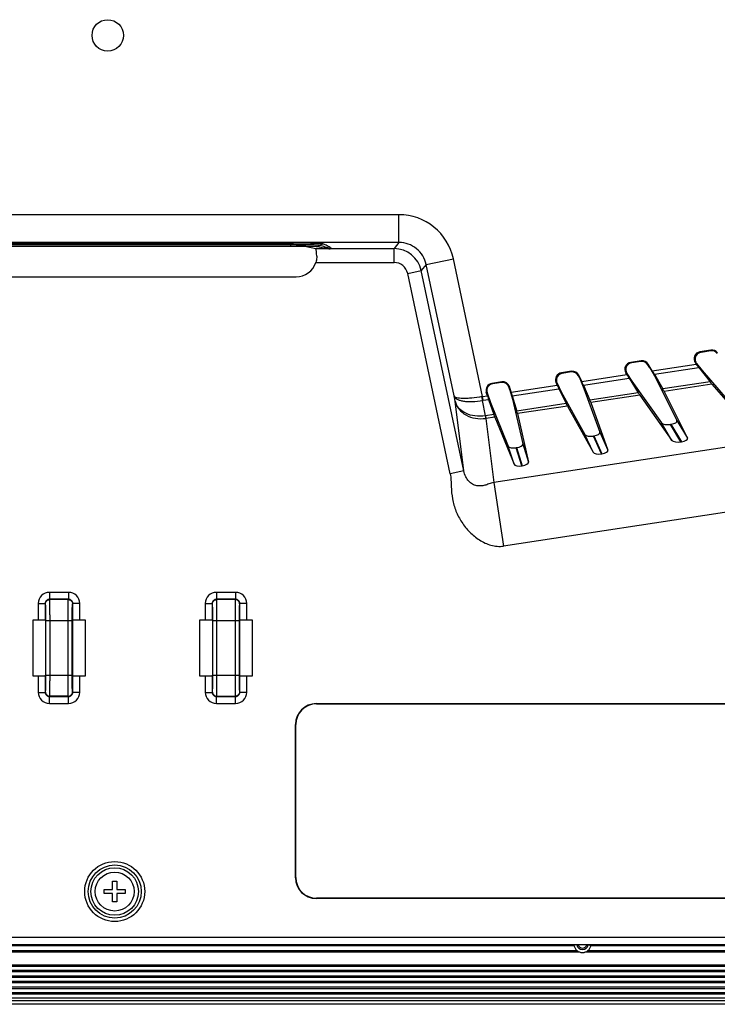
# Model space of a CAD drawing. Header units: millimetres. Extents: x 0 to 1682, y 0 to 1188.
# Tile 18 of 20: x 1399 to 1499, y 512 to 653. Entities that reach past the tile are written whole.
import ezdxf

# ---------------------------------------------------------------- set-up
doc = ezdxf.new("R2010")
doc.units = ezdxf.units.MM
doc.header["$LTSCALE"] = 92.51
for name, color, linetype in [('FRONT_BEZEL-RT1951WD-SHAPE', 7, 'CONTINUOUS'), ('GASKET-RT1951WD_BASE-SHAPE', 7, 'CONTINUOUS'), ('ISO7045-M3X5-4_8-SHAPE', 7, 'CONTINUOUS'), ('REAR_CASE-MDP_1950WD_V3-1-SHAPE', 7, 'CONTINUOUS')]:
    doc.layers.add(name, color=color, linetype=linetype)

msp = doc.modelspace()

# ---------------------------------------------------------------- linework, layer by layer
at = {"layer": 'FRONT_BEZEL-RT1951WD-SHAPE', "color": 7, "linetype": 'Continuous'}
for p, q in [((1478.928932, 519.277431), (1197.830629, 519.277431)), ((1478.405036, 520.024087), (1198.354525, 520.024087)), ((1564.419981, 519.277431), (1480.330629, 519.277431)), ((1563.673325, 520.024087), (1480.854525, 520.024087)), ((1572.082826, 511.614586), (1104.676735, 511.614586))]:
    msp.add_line(p, q, dxfattribs=at)
at = {"layer": 'GASKET-RT1951WD_BASE-SHAPE', "color": 7, "linetype": 'Continuous'}
for p, q in [((1479.271344, 519.114586), (1197.488217, 519.114586)), ((1564.57978, 519.114586), (1479.988217, 519.114586)), ((1105.67978, 517.304483), (1571.07978, 517.304483)), ((1105.67978, 517.108524), (1571.07978, 517.108524)), ((1105.67978, 516.520647), (1571.07978, 516.520647)), ((1105.67978, 516.324688), (1571.07978, 516.324688)), ((1105.67978, 515.704483), (1571.07978, 515.704483)), ((1105.67978, 515.508524), (1571.07978, 515.508524)), ((1105.67978, 514.920647), (1571.07978, 514.920647)), ((1105.67978, 514.724688), (1571.07978, 514.724688)), ((1105.67978, 514.104483), (1571.07978, 514.104483)), ((1105.67978, 513.908524), (1571.07978, 513.908524)), ((1105.67978, 513.320647), (1571.07978, 513.320647)), ((1105.67978, 513.124688), (1571.07978, 513.124688)), ((1571.07978, 512.514586), (1105.67978, 512.514586)), ((1571.07978, 512.114586), (1105.67978, 512.114586))]:
    msp.add_line(p, q, dxfattribs=at)
at = {"layer": 'ISO7045-M3X5-4_8-SHAPE', "color": 7, "linetype": 'Continuous'}
for p, q in [((1412.07978, 529.314586), (1412.67978, 529.314586)), ((1412.07978, 528.114586), (1412.07978, 529.314586)), ((1412.67978, 529.314586), (1412.67978, 528.114586)), ((1410.87978, 528.114586), (1412.07978, 528.114586)), ((1410.87978, 527.514586), (1410.87978, 528.114586)), ((1412.67978, 528.114586), (1413.87978, 528.114586)), ((1413.87978, 528.114586), (1413.87978, 527.514586)), ((1412.07978, 527.514586), (1410.87978, 527.514586)), ((1412.07978, 526.314586), (1412.07978, 527.514586)), ((1412.67978, 526.314586), (1412.07978, 526.314586)), ((1413.87978, 527.514586), (1412.67978, 527.514586)), ((1412.67978, 527.514586), (1412.67978, 526.314586))]:
    msp.add_line(p, q, dxfattribs=at)
msp.add_circle((1412.37978, 527.814586), 2.8, dxfattribs=at)
at = {"layer": 'REAR_CASE-MDP_1950WD_V3-1-SHAPE', "color": 7, "linetype": 'Continuous'}
for p, q in [((1453.251595, 625.049408), (1223.507966, 625.049408)), ((1453.251595, 621.051845), (1453.251595, 625.049408)), ((1453.251595, 621.051845), (1223.507966, 621.051845)), ((1437.714456, 620.969975), (1239.045105, 620.969975)), ((1437.714454, 620.521008), (1437.714456, 620.969975)), ((1453.251595, 621.051845), (1452.5472, 620.18199)), ((1437.714456, 620.74572), (1239.045105, 620.74572)), ((1437.714456, 620.49336), (1239.045105, 620.49336)), ((1437.714454, 620.521008), (1239.045127, 620.521008)), ((1441.305774, 620.142487), (1439.706845, 620.461493)), ((1443.296822, 620.142487), (1441.305774, 620.142487)), ((1443.541813, 620.18199), (1452.5472, 620.18199)), ((1452.5472, 618.183208), (1452.5472, 620.18199)), ((1441.30033, 618.183208), (1452.5472, 618.183208)), ((1457.161802, 617.885422), (1461.072009, 618.716562)), ((1465.274786, 598.944051), (1461.072009, 618.716562)), ((1454.502304, 616.599996), (1456.457407, 617.015566)), ((1457.161802, 617.885422), (1456.457407, 617.015566)), ((1462.575032, 588.234404), (1456.457407, 617.015566)), ((1461.175038, 599.004634), (1457.161802, 617.885422)), ((1238.311662, 616.113976), (1438.447899, 616.113976)), ((1460.619929, 587.818833), (1454.502304, 616.599996)), ((1498.101869, 605.580867), (1496.509857, 605.340095)), ((1498.063263, 605.486734), (1496.667142, 605.275588)), ((1498.063263, 605.486734), (1498.101869, 605.580867)), ((1488.081852, 604.065463), (1486.563205, 603.835786)), ((1488.037229, 603.970419), (1488.081852, 604.065463)), ((1496.667142, 605.275588), (1496.509857, 605.340095)), ((1486.705448, 603.769004), (1486.563205, 603.835786)), ((1488.037229, 603.970419), (1486.705448, 603.769004)), ((1489.04242, 603.498486), (1489.087043, 603.593529)), ((1489.318671, 603.040541), (1489.04242, 603.498486)), ((1489.666503, 602.632951), (1489.087043, 603.593529)), ((1489.318671, 603.040541), (1490.122124, 601.640697)), ((1489.666503, 602.632951), (1495.982581, 603.588168)), ((1489.97082, 602.117087), (1496.366807, 603.084389)), ((1496.031867, 603.682408), (1495.85906, 603.753281)), ((1495.982581, 603.588168), (1495.85906, 603.753281)), ((1496.031867, 603.682408), (1496.833071, 602.655632)), ((1496.366807, 603.084389), (1497.962751, 601.039123)), ((1496.833071, 602.655632), (1501.910023, 596.791972)), ((1478.057329, 602.549376), (1476.597741, 602.328631)), ((1476.725347, 602.259636), (1476.597741, 602.328631)), ((1478.005337, 602.453218), (1476.725347, 602.259636)), ((1478.005337, 602.453218), (1478.057329, 602.549376)), ((1479.063465, 601.881094), (1479.115457, 601.977252)), ((1479.231104, 601.51494), (1479.063465, 601.881094)), ((1479.517953, 601.098127), (1479.115457, 601.977252)), ((1479.231104, 601.51494), (1479.846429, 600.086644)), ((1479.517953, 601.098127), (1486.008712, 602.079762)), ((1479.752494, 600.57171), (1486.325627, 601.565803)), ((1486.00969, 602.259681), (1485.856907, 602.331412)), ((1486.008712, 602.079762), (1485.856907, 602.331412)), ((1486.00969, 602.259681), (1486.726326, 601.127131)), ((1486.325627, 601.565803), (1487.646153, 599.478884)), ((1489.97082, 602.117087), (1491.178427, 600.01309)), ((1490.122124, 601.640697), (1493.196448, 595.474168)), ((1468.028455, 601.032632), (1466.607919, 600.817793)), ((1466.722042, 600.746758), (1466.607919, 600.817793)), ((1467.967785, 600.935162), (1466.722042, 600.746758)), ((1467.967785, 600.935162), (1468.028455, 601.032632)), ((1469.069841, 600.249195), (1469.13051, 600.346666)), ((1469.151873, 599.990599), (1469.069841, 600.249195)), ((1469.378569, 599.56469), (1469.13051, 600.346666)), ((1469.151873, 599.990599), (1469.577248, 598.533577)), ((1469.378569, 599.56469), (1476.00241, 600.566451)), ((1469.542761, 599.027633), (1476.249058, 600.041866)), ((1476.00241, 600.566451), (1475.838506, 600.924449)), ((1475.971833, 600.852359), (1475.856554, 600.91469)), ((1475.971833, 600.852359), (1476.58269, 599.59305)), ((1476.249058, 600.041866), (1477.282433, 597.911519)), ((1479.752494, 600.57171), (1480.677342, 598.424951)), ((1479.846429, 600.086644), (1482.117358, 593.798613)), ((1486.726326, 601.127131), (1490.983864, 595.139546)), ((1497.962751, 601.039123), (1491.178427, 600.01309)), ((1498.230675, 600.707145), (1491.367574, 599.669199)), ((1498.230675, 600.707145), (1503.749289, 594.333384)), ((1461.313464, 598.269489), (1461.175038, 599.004634)), ((1465.274786, 598.944051), (1465.957089, 599.047239)), ((1465.357864, 598.394727), (1465.274786, 598.944051)), ((1465.696091, 596.159249), (1465.277749, 598.380947)), ((1465.357864, 598.394727), (1466.133064, 598.511965)), ((1465.920276, 599.455548), (1465.804756, 599.527452)), ((1465.957089, 599.047239), (1465.804756, 599.527452)), ((1465.920276, 599.455548), (1466.400835, 598.053189)), ((1466.133064, 598.511965), (1466.878035, 596.338002)), ((1469.542761, 599.027633), (1470.182109, 596.837696)), ((1469.577248, 598.533577), (1471.031201, 592.12199)), ((1476.58269, 599.59305), (1479.99082, 593.477005)), ((1487.646153, 599.478884), (1480.677342, 598.424951)), ((1487.868844, 599.140066), (1480.820721, 598.074137)), ((1487.868844, 599.140066), (1492.496761, 592.631599)), ((1491.367574, 599.669199), (1494.709345, 592.966221)), ((1462.575032, 588.234404), (1461.313464, 598.269489)), ((1466.400835, 598.053189), (1468.961561, 591.808986)), ((1477.282433, 597.911519), (1470.182109, 596.837696)), ((1477.458053, 597.565581), (1470.279174, 596.479878)), ((1477.458053, 597.565581), (1481.162668, 590.917479)), ((1480.820721, 598.074137), (1483.289207, 591.239087)), ((1466.878035, 596.338002), (1465.696091, 596.159249)), ((1465.696091, 596.159249), (1465.751166, 595.795081)), ((1465.732834, 595.792269), (1466.89046, 586.583985)), ((1467.006479, 595.984929), (1465.751166, 595.795081)), ((1531.965503, 596.42566), (1466.89046, 586.583985)), ((1467.006479, 595.984929), (1469.789972, 589.19752)), ((1470.279174, 596.479878), (1471.859613, 589.510524)), ((1492.496761, 592.631599), (1490.983864, 595.139546)), ((1492.276937, 594.930802), (1492.350379, 594.941909)), ((1493.789835, 592.422854), (1492.276937, 594.930802)), ((1492.350379, 594.941909), (1493.863276, 592.433961)), ((1493.196448, 595.474168), (1494.709345, 592.966221)), ((1481.162668, 590.917479), (1479.99082, 593.477005)), ((1481.191915, 593.25435), (1481.2625, 593.265025)), ((1482.363763, 590.694824), (1481.191915, 593.25435)), ((1481.2625, 593.265025), (1482.434349, 590.705499)), ((1482.117358, 593.798613), (1483.289207, 591.239087)), ((1469.789972, 589.19752), (1468.961561, 591.808986)), ((1470.084415, 591.574498), (1470.153112, 591.584888)), ((1470.912826, 588.963032), (1470.084415, 591.574498)), ((1470.153112, 591.584888), (1470.981523, 588.973422)), ((1471.031201, 592.12199), (1471.859613, 589.510524)), ((1493.789835, 592.422854), (1493.863276, 592.433961)), ((1482.363763, 590.694824), (1482.434349, 590.705499)), ((1470.912826, 588.963032), (1470.981523, 588.973422)), ((1462.575032, 588.234404), (1460.619929, 587.818834)), ((1533.347029, 587.290742), (1468.271986, 577.449067)), ((1466.89046, 586.583985), (1468.271986, 577.449067)), ((1405.762721, 570.797283), (1402.99684, 570.797283)), ((1402.99684, 570.797283), (1402.99684, 569.797435)), ((1405.762721, 570.797283), (1405.762721, 569.797435)), ((1429.762721, 570.797283), (1426.99684, 570.797283)), ((1426.99684, 570.797283), (1426.99684, 569.797435)), ((1429.762721, 570.797283), (1429.762721, 569.797435)), ((1401.397083, 569.197526), (1402.396931, 569.197526)), ((1401.397083, 569.197526), (1401.397083, 566.814586)), ((1402.441787, 569.15267), (1402.396931, 569.197526)), ((1402.396931, 569.197526), (1402.396931, 566.797435)), ((1405.762721, 569.797435), (1402.99684, 569.797435)), ((1403.041696, 569.752579), (1402.99684, 569.797435)), ((1405.717865, 569.752579), (1403.041696, 569.752579)), ((1405.717865, 569.752579), (1405.762721, 569.797435)), ((1406.317774, 569.15267), (1406.36263, 569.197526)), ((1407.362478, 569.197526), (1406.36263, 569.197526)), ((1406.36263, 566.797435), (1406.36263, 569.197526)), ((1407.362478, 566.814586), (1407.362478, 569.197526)), ((1425.397083, 569.197526), (1426.396931, 569.197526)), ((1425.397083, 569.197526), (1425.397083, 566.814586)), ((1426.441787, 569.15267), (1426.396931, 569.197526)), ((1426.396931, 569.197526), (1426.396931, 566.797435)), ((1429.762721, 569.797435), (1426.99684, 569.797435)), ((1427.041696, 569.752579), (1426.99684, 569.797435)), ((1429.717865, 569.752579), (1427.041696, 569.752579)), ((1429.762721, 569.797435), (1429.717865, 569.752579)), ((1430.36263, 569.197526), (1430.317774, 569.15267)), ((1431.362478, 569.197526), (1430.36263, 569.197526)), ((1430.36263, 566.797435), (1430.36263, 569.197526)), ((1431.362478, 566.814586), (1431.362478, 569.197526)), ((1401.397083, 566.814586), (1400.58978, 566.814586)), ((1400.58978, 566.814586), (1400.58978, 558.814586)), ((1402.396931, 566.797435), (1402.440873, 566.753493)), ((1402.440873, 566.753493), (1402.440873, 558.875678)), ((1402.482948, 566.753036), (1406.276613, 566.753036)), ((1402.482948, 558.876135), (1402.482948, 566.753036)), ((1403.082857, 558.876135), (1403.082857, 566.753036)), ((1405.676704, 558.876135), (1405.676704, 566.753036)), ((1406.276613, 558.876135), (1406.276613, 566.753036)), ((1406.36263, 566.797435), (1406.318688, 566.753493)), ((1406.318688, 566.753493), (1406.318688, 558.875678)), ((1408.16978, 566.814586), (1407.362478, 566.814586)), ((1408.16978, 558.814586), (1408.16978, 566.814586)), ((1425.397083, 566.814586), (1424.58978, 566.814586)), ((1424.58978, 566.814586), (1424.58978, 558.814586)), ((1426.396931, 566.797435), (1426.440873, 566.753493)), ((1426.440873, 566.753493), (1426.440873, 558.875678)), ((1426.482948, 566.753036), (1430.276613, 566.753036)), ((1426.482948, 558.876135), (1426.482948, 566.753036)), ((1427.082857, 558.876135), (1427.082857, 566.753036)), ((1429.676704, 566.753036), (1429.676704, 558.876135)), ((1430.276613, 566.753036), (1430.276613, 558.876135)), ((1430.36263, 566.797435), (1430.318688, 566.753493)), ((1430.318688, 566.753493), (1430.318688, 558.875678)), ((1432.16978, 566.814586), (1431.362478, 566.814586)), ((1432.16978, 558.814586), (1432.16978, 566.814586)), ((1400.58978, 558.814586), (1401.397083, 558.814586)), ((1401.397083, 558.814586), (1401.397083, 556.431645)), ((1402.396931, 558.831736), (1402.440873, 558.875678)), ((1402.396931, 558.831736), (1402.396931, 556.431645)), ((1402.482948, 558.876135), (1406.276613, 558.876135)), ((1406.36263, 558.831736), (1406.318688, 558.875678)), ((1406.36263, 556.431645), (1406.36263, 558.831736)), ((1407.362478, 558.814586), (1408.16978, 558.814586)), ((1407.362478, 556.431645), (1407.362478, 558.814586)), ((1424.58978, 558.814586), (1425.397083, 558.814586)), ((1425.397083, 558.814586), (1425.397083, 556.431645)), ((1426.396931, 558.831736), (1426.440873, 558.875678)), ((1426.396931, 558.831736), (1426.396931, 556.431645)), ((1426.482948, 558.876135), (1430.276613, 558.876135)), ((1430.36263, 558.831736), (1430.318688, 558.875678)), ((1430.36263, 556.431645), (1430.36263, 558.831736)), ((1431.362478, 558.814586), (1432.16978, 558.814586)), ((1431.362478, 556.431645), (1431.362478, 558.814586)), ((1401.397083, 556.431645), (1402.396931, 556.431645)), ((1402.396931, 556.431645), (1402.441787, 556.476501)), ((1406.36263, 556.431645), (1406.317774, 556.476501)), ((1407.362478, 556.431645), (1406.36263, 556.431645)), ((1425.397083, 556.431645), (1426.396931, 556.431645)), ((1426.396931, 556.431645), (1426.441787, 556.476501)), ((1430.317774, 556.476501), (1430.36263, 556.431645)), ((1431.362478, 556.431645), (1430.36263, 556.431645)), ((1402.99684, 555.831736), (1403.041696, 555.876592)), ((1402.99684, 555.831736), (1405.762721, 555.831736)), ((1402.99684, 554.831888), (1402.99684, 555.831736)), ((1402.99684, 554.831888), (1405.762721, 554.831888)), ((1405.717865, 555.876592), (1403.041696, 555.876592)), ((1405.762721, 555.831736), (1405.717865, 555.876592)), ((1405.762721, 554.831888), (1405.762721, 555.831736)), ((1426.99684, 555.831736), (1427.041696, 555.876592)), ((1426.99684, 555.831736), (1429.762721, 555.831736)), ((1426.99684, 554.831888), (1426.99684, 555.831736)), ((1426.99684, 554.831888), (1429.762721, 554.831888)), ((1427.041696, 555.876592), (1429.717865, 555.876592)), ((1429.717865, 555.876592), (1429.762721, 555.831736)), ((1429.762721, 554.831888), (1429.762721, 555.831736)), ((1441.368365, 554.814586), (1505.391196, 554.814586)), ((1441.40336, 554.77959), (1441.368365, 554.814586)), ((1441.40336, 554.77959), (1505.356201, 554.77959)), ((1438.414776, 551.791006), (1438.37978, 551.826001)), ((1438.37978, 529.80317), (1438.37978, 551.826001)), ((1438.414776, 529.838165), (1438.414776, 551.791006)), ((1438.414776, 529.838165), (1438.37978, 529.80317)), ((1441.40336, 526.849581), (1441.368365, 526.814586)), ((1505.391196, 526.814586), (1441.368365, 526.814586)), ((1505.356201, 526.849581), (1441.40336, 526.849581)), ((1563.51677, 521.215541), (1113.242791, 521.215541)), ((1563.51677, 520.180642), (1113.242791, 520.180642)), ((1198.354525, 520.06189), (1478.405036, 520.06189)), ((1478.808559, 520.143421), (1478.405036, 520.06189)), ((1480.250164, 520.149192), (1479.009397, 520.149192)), ((1480.451002, 520.143421), (1480.854525, 520.06189)), ((1480.854525, 520.06189), (1563.635522, 520.06189))]:
    msp.add_line(p, q, dxfattribs=at)
for centre, radius in [((1411.37978, 650.814586), 2.25), ((1412.37978, 527.814586), 4.312947), ((1412.37978, 527.814586), 3.814849), ((1412.37978, 527.814586), 3.417338)]:
    msp.add_circle(centre, radius, dxfattribs=at)
for centre, radius, start, end in [((1453.2527, 617.055646), 7.993732, 11.9920801, 90.0079199), ((1443.175573, 621.137602), 0.98975, 270.12899664, 280.72777592), ((1443.542777, 619.179576), 1.002415, 90.05506192, 100.51702153), ((1452.545228, 616.181991), 3.999999, 12.02824436, 89.97175564), ((1452.547476, 616.184766), 1.998433, 11.99210303, 90.00789697), ((1465.865353, 595.397997), 3.594894, 99.45537484, 101.18428878), ((1465.659094, 596.403671), 2.013714, 98.60314885, 100.91627426), ((1467.332056, 585.778682), 10.508689, 98.95608535, 99.09084659), ((1466.400804, 591.499403), 4.344523, 98.59970192, 98.84430169), ((1402.996752, 569.197614), 1.599666, 89.99686454, 180.00313546), ((1405.762809, 569.197614), 1.599666, 359.99686454, 90.00313546), ((1426.996752, 569.197614), 1.599666, 89.99686454, 180.00313546), ((1429.762809, 569.197614), 1.599665, 359.99685626, 90.00314374), ((1402.996752, 556.431557), 1.599665, 179.99686483, 270.00313517), ((1405.762809, 556.431557), 1.599665, 269.99686483, 0.00313517), ((1426.996752, 556.431557), 1.599665, 179.99686483, 270.00313517), ((1429.762809, 556.431557), 1.599666, 269.99687327, 0.00312673), ((1479.62978, 520.31189), 1.25, 191.53695903, 348.46304097), ((1479.62978, 520.31189), 0.838324, 191.59309348, 348.40690652), ((1479.62978, 520.31189), 0.641362, 194.69512502, 345.30487498)]:
    msp.add_arc(centre, radius, start, end, dxfattribs=at)
for centre, major_axis, ratio, start_param, end_param in [((1437.714456, 620.45845), (2, 0), 0.0174550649, 0.0872664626, 1.5707963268), ((1441.270645, 618.183208), (0, 2), 0.0874886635, -1.0853001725, -0.2021385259), ((1438.434163, 619.118093), (2.586936, -1.549636), 0.9948397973, -1.0288115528, 0.2255278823), ((1498.21217, 604.497266), (0.379768, 0.925976), 0.9991728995, -0.5389421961, 0.5389421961), ((1498.250777, 604.5914), (0.379768, 0.925976), 0.9991728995, -0.5389421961, 0.5389421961), ((1488.186053, 602.980939), (0.425362, 0.905997), 0.9991192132, -0.5886416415, 0.5886416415), ((1488.230675, 603.075982), (0.425362, 0.905997), 0.9991192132, -0.5886416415, 0.5886416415), ((1496.661498, 604.351041), (-0.927347, 0.380331), 0.9976959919, -1.0304725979, 1.0304725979), ((1496.818784, 604.286534), (-0.927347, 0.380331), 0.9976959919, -1.0304725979, 0.6509313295), ((1496.81403, 604.288483), (-0.665754, 0.795351), 0.9539352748, 1.1552876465, 1.534828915), ((1478.20605, 601.55988), (0.476077, 0.88049), 0.9990454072, -0.6453128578, 0.6453128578), ((1486.714637, 602.8467), (-0.906985, 0.425826), 0.9980304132, -0.9808366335, 0.9808366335), ((1486.85688, 602.779918), (-0.906985, 0.425826), 0.9980304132, -0.9808366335, 0.7005478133), ((1489.62913, 602.627299), (-0.559544, 0.926658), 0.0322567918, -2.1732217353, -1.5841731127), ((1496.02176, 603.594093), (-0.680259, 0.908354), 0.0307673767, 1.5542802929, 2.1433289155), ((1476.748968, 601.339515), (-0.881129, 0.476423), 0.9983207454, -0.9242165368, 0.9242165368), ((1476.876574, 601.270519), (-0.881129, 0.476423), 0.9983207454, -0.9242165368, 0.7571483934), ((1478.154057, 601.463722), (0.476077, 0.88049), 0.9990454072, -0.6453128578, 0.6453128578), ((1486.852581, 602.781936), (-0.641886, 0.81216), 0.9573443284, 1.1812174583, 1.4615062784), ((1486.046085, 602.085414), (-0.559544, 0.926658), 0.0322567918, 1.5574195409, 2.1464681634), ((1466.758958, 599.828648), (-0.850199, 0.5292), 0.998557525, -0.8632250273, 0.8632250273), ((1466.873081, 599.757613), (-0.850199, 0.5292), 0.998557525, -0.8632250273, 0.8181203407), ((1468.116384, 599.945647), (0.528994, 0.849867), 0.998947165, -0.7063381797, 0.7063381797), ((1468.177054, 600.043118), (0.528994, 0.849867), 0.998947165, -0.7063381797, 0.7063381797), ((1476.872719, 601.272603), (-0.614859, 0.830468), 0.9605562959, 1.2106098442, 1.3776779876), ((1476.03833, 600.571884), (-0.433385, 0.945781), 0.0335648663, 1.5611602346, 2.1502088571), ((1479.482034, 601.092695), (-0.433385, 0.945781), 0.0335648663, -2.1694810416, -1.580432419), ((1490.836737, 600.523303), (-0.559544, 0.926658), 0.0322567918, -2.7622703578, -2.1732217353), ((1497.617703, 601.548827), (-0.680259, 0.908354), 0.0307673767, -4.1398563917, -3.5508077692), ((1466.869634, 599.759759), (-0.585809, 0.84921), 0.9633954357, 1.2421019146, 1.2872066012), ((1465.992048, 599.052526), (-0.306328, 0.965029), 0.0344897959, 1.5653269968, 2.1543756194), ((1469.343611, 599.559403), (-0.306328, 0.965029), 0.0344897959, -2.1653142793, -1.5762656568), ((1480.406881, 598.945935), (-0.433385, 0.945781), 0.0335648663, -2.7585296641, -2.1694810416), ((1487.366611, 599.998495), (-0.559544, 0.926658), 0.0322567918, -4.1367171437, -3.5476685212), ((1477.071705, 598.441537), (-0.433385, 0.945781), 0.0335648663, -4.1329764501, -3.5439278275), ((1466.73702, 596.878563), (-0.306328, 0.965029), 0.0344897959, -4.1288096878, -3.5397610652), ((1469.982959, 597.369465), (-0.306328, 0.965029), 0.0344897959, -2.7543629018, -2.1653142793), ((1492.045353, 595.314702), (1.094488, 0.089395), 0.3717916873, -2.9239404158, -1.388050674), ((1492.118794, 595.325809), (1.094488, 0.089395), 0.3717916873, -1.388050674, 0.1478390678), ((1481.012536, 593.646145), (1.043366, 0.101627), 0.3921103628, -2.9722058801, -1.4363161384), ((1481.083121, 593.65682), (1.043366, 0.101627), 0.3921103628, -1.4363161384, 0.0995736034), ((1493.631692, 592.817861), (1.094488, 0.089395), 0.3717916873, -1.388050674, 0.1478390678), ((1469.957607, 591.974244), (1.007899, 0.119959), 0.4070630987, -3.0290967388, -1.493206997), ((1470.026304, 591.984634), (1.007899, 0.119959), 0.4070630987, -1.493206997, 0.0426827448), ((1493.55825, 592.806754), (1.094488, 0.089395), 0.3717916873, -2.9239404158, -1.388050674), ((1482.184384, 591.086619), (1.043366, 0.101627), 0.3921103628, -2.9722058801, -1.4363161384), ((1482.25497, 591.097294), (1.043366, 0.101627), 0.3921103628, -1.4363161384, 0.0995736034), ((1470.786019, 589.362778), (1.007899, 0.119959), 0.4070630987, -3.0290967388, -1.493206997), ((1470.854715, 589.373168), (1.007899, 0.119959), 0.4070630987, -1.493206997, 0.0426827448), ((1401.397083, 566.79713), (1, 0), 0.0174550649, 0.0174532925, 1.5707963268), ((1407.362478, 566.79713), (1, 0), 0.0174550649, 1.5707963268, 3.1241393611), ((1425.397083, 566.79713), (1, 0), 0.0174550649, 0.0174532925, 1.5707963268), ((1431.362478, 566.79713), (1, 0), 0.0174550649, 1.5707963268, 3.1241393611), ((1401.397083, 558.832041), (1, 0), 0.0174550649, -1.5707963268, -0.0174532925), ((1407.362478, 558.832041), (1, 0), 0.0174550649, -3.1241393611, -1.5707963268), ((1425.397083, 558.832041), (1, 0), 0.0174550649, -1.5707963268, -0.0174532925), ((1431.362478, 558.832041), (1, 0), 0.0174550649, -3.1241393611, -1.5707963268), ((1441.39124, 551.803126), (2.137496, -2.137496), 0.9924325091, 2.3599925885, 3.9231927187), ((1441.426235, 551.768131), (-2.137496, 2.137496), 0.9924325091, -0.7816000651, 0.7816000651), ((1441.39124, 529.826045), (2.137496, 2.137496), 0.9924325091, 2.3599925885, 3.9231927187), ((1441.426235, 529.861041), (2.137496, 2.137496), 0.9924325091, -3.9231927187, -2.3599925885)]:
    msp.add_ellipse(centre, major_axis=major_axis, ratio=ratio, start_param=start_param, end_param=end_param, dxfattribs=at)
for points, knots in [([(1442.457136, 620.81619), (1442.440568, 620.824161), (1442.390865, 620.834872), (1442.297133, 620.849493), (1442.162715, 620.863364), (1441.907575, 620.883925), (1441.499599, 620.905943), (1440.914552, 620.928105), (1440.21767, 620.946243), (1439.138468, 620.964848), (1438.294186, 620.969975), (1437.714456, 620.969975)], [0, 0, 0, 0, 0.0116139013, 0.0316867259, 0.0601641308, 0.0968330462, 0.1934395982, 0.3181746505, 0.4666860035, 0.6337875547, 1, 1, 1, 1]), ([(1457.161802, 617.885422), (1457.068381, 618.32706), (1456.727683, 619.185519), (1455.817618, 620.223007), (1454.613581, 620.897507), (1453.703026, 621.052286), (1453.251595, 621.051845)], [0, 0, 0, 0, 0.2499744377, 0.4999943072, 0.7500147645, 1, 1, 1, 1]), ([(1441.330801, 620.463765), (1441.289256, 620.471153), (1441.165346, 620.477127), (1440.924347, 620.488582), (1440.574361, 620.497019), (1439.928482, 620.50928), (1438.964229, 620.518405), (1438.150562, 620.521008), (1437.714454, 620.521008)], [0, 0, 0, 0, 0.0349943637, 0.1025170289, 0.2003451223, 0.3251912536, 0.6383245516, 1, 1, 1, 1]), ([(1441.893971, 620.640206), (1441.850179, 620.654539), (1441.710401, 620.664315), (1441.438803, 620.68619), (1441.0367, 620.70122), (1440.521241, 620.717139), (1439.908698, 620.729357), (1438.962333, 620.742232), (1438.222372, 620.74572), (1437.714456, 620.74572)], [0, 0, 0, 0, 0.0330486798, 0.0992142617, 0.1963523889, 0.3211422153, 0.4692916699, 0.635703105, 1, 1, 1, 1]), ([(1443.177802, 620.147855), (1442.860475, 620.195607), (1442.244992, 620.302515), (1441.629823, 620.410584), (1441.330801, 620.463765)], [0, 0, 0, 0, 0.5137563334, 1, 1, 1, 1]), ([(1443.359808, 620.16515), (1443.127637, 620.253322), (1442.637218, 620.407508), (1442.147554, 620.562202), (1441.893971, 620.640206)], [0, 0, 0, 0, 0.4834917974, 1, 1, 1, 1]), ([(1443.541813, 620.18199), (1443.522014, 620.212971), (1443.459085, 620.27023), (1443.302578, 620.373475), (1443.072501, 620.505035), (1442.773874, 620.662102), (1442.564744, 620.764228), (1442.457136, 620.81619)], [0, 0, 0, 0, 0.0873871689, 0.197768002, 0.4469932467, 0.7159837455, 1, 1, 1, 1]), ([(1443.296822, 620.142487), (1443.280113, 620.142776), (1443.240458, 620.143983), (1443.200555, 620.144433), (1443.177802, 620.147855)], [0, 0, 0, 0, 0.4207205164, 1, 1, 1, 1]), ([(1443.507008, 620.154996), (1443.491112, 620.153049), (1443.42131, 620.145589), (1443.351046, 620.142493), (1443.296866, 620.142488)], [0, 0, 0, 0, 0.2281525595, 1, 1, 1, 1]), ([(1443.507009, 620.154998), (1443.477653, 620.154202), (1443.436923, 620.15279), (1443.392947, 620.153491), (1443.371307, 620.154703), (1443.364821, 620.163628), (1443.359809, 620.16515)], [0, 0, 0, 0, 0.5869580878, 0.8057504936, 0.8953115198, 1, 1, 1, 1]), ([(1443.507008, 620.154996), (1443.516549, 620.160246), (1443.525795, 620.167493), (1443.542995, 620.178231), (1443.541815, 620.18199)], [0, 0, 0, 0, 0.734337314, 1, 1, 1, 1]), ([(1441.425402, 619.116502), (1441.428847, 619.041889), (1441.430167, 618.72698), (1441.374271, 618.411642), (1441.30033, 618.183208)], [0, 0, 0, 0, 0.2372735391, 1, 1, 1, 1]), ([(1465.168068, 598.924619), (1464.682985, 598.828639), (1463.972468, 598.717591), (1463.059982, 598.644542), (1462.47351, 598.633103), (1461.98071, 598.660971), (1461.595101, 598.729225), (1461.322082, 598.826987), (1461.197897, 598.944273), (1461.175033, 599.004654)], [0, 0, 0, 0, 0.3610547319, 0.5241003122, 0.6681344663, 0.7890162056, 0.8840684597, 0.9528575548, 1, 1, 1, 1]), ([(1461.175041, 599.004617), (1461.20343, 598.913085), (1461.323508, 598.727622), (1461.621253, 598.521855), (1462.030055, 598.363204), (1462.542755, 598.254713), (1463.145178, 598.199431), (1464.070719, 598.201106), (1464.790717, 598.288932), (1465.277749, 598.380946)], [0, 0, 0, 0, 0.0657986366, 0.1456696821, 0.2450760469, 0.3651308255, 0.5043791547, 0.6596898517, 1, 1, 1, 1]), ([(1465.277749, 598.380946), (1465.268921, 598.422626), (1465.23116, 598.603605), (1465.195147, 598.784947), (1465.168187, 598.92464)], [0, 0, 0, 0, 0.2304482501, 1, 1, 1, 1]), ([(1465.67168, 596.155373), (1465.178863, 596.076523), (1464.199408, 596.055341), (1462.849518, 596.433394), (1461.80157, 597.180992), (1461.403565, 597.905315), (1461.313462, 598.269503)], [0, 0, 0, 0, 0.2844162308, 0.5495262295, 0.7862006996, 1, 1, 1, 1]), ([(1461.313465, 598.269483), (1461.410433, 597.863095), (1461.808198, 597.062134), (1462.866968, 596.18818), (1464.239147, 595.719298), (1465.237636, 595.716228), (1465.732834, 595.792269)], [0, 0, 0, 0, 0.2269514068, 0.4682674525, 0.7278505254, 1, 1, 1, 1]), ([(1465.6716, 596.15536), (1465.677804, 596.117218), (1465.697687, 595.996101), (1465.717786, 595.87501), (1465.73278, 595.79226)], [0, 0, 0, 0, 0.3148368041, 1, 1, 1, 1]), ([(1460.619929, 587.818833), (1460.68271, 587.523471), (1460.730644, 586.917983), (1460.75988, 585.712105), (1460.889625, 584.202008), (1461.388323, 582.447698), (1462.229602, 580.830349), (1463.377705, 579.414034), (1464.787232, 578.26012), (1466.17038, 577.599973), (1467.364147, 577.382546), (1467.973589, 577.403939), (1468.271986, 577.449067)], [0, 0, 0, 0, 0.062538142, 0.1251100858, 0.2501736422, 0.3751857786, 0.5001975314, 0.6252094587, 0.7501825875, 0.8749716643, 0.937497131, 1, 1, 1, 1]), ([(1466.89046, 586.583985), (1466.640139, 586.543779), (1466.209826, 586.385113), (1465.603093, 586.161165), (1465.016677, 586.055778), (1464.411497, 586.093893), (1463.804303, 586.314935), (1463.243048, 586.751818), (1462.799756, 587.412388), (1462.634308, 587.947447), (1462.575032, 588.234404)], [0, 0, 0, 0, 0.1380183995, 0.2474441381, 0.3523503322, 0.4597480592, 0.5737874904, 0.698835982, 0.8404857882, 1, 1, 1, 1]), ([(1402.99684, 569.797435), (1402.843768, 569.79751), (1402.524701, 569.669673), (1402.396857, 569.350605), (1402.396931, 569.197526)], [0, 0, 0, 0, 0.4999883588, 1, 1, 1, 1]), ([(1402.482948, 566.753036), (1402.482948, 566.907412), (1402.482443, 567.21035), (1402.480183, 567.65046), (1402.476538, 568.056834), (1402.471615, 568.414181), (1402.466482, 568.675086), (1402.461534, 568.849295), (1402.458174, 568.951358), (1402.453981, 569.032106), (1402.451554, 569.092939), (1402.445672, 569.128736), (1402.44553, 569.148923), (1402.441787, 569.15267)], [0, 0, 0, 0, 0.1929040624, 0.3785393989, 0.5499561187, 0.7007067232, 0.8251342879, 0.8759737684, 0.9185724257, 0.9525338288, 0.9775421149, 0.9933814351, 1, 1, 1, 1]), ([(1403.082857, 566.753036), (1403.082857, 566.946001), (1403.082352, 567.324663), (1403.080091, 567.874789), (1403.076449, 568.382748), (1403.071519, 568.829436), (1403.066402, 569.155558), (1403.06143, 569.373349), (1403.058122, 569.500885), (1403.053789, 569.60194), (1403.051694, 569.67768), (1403.045196, 569.722921), (1403.045781, 569.747469), (1403.041696, 569.752579)], [0, 0, 0, 0, 0.1929333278, 0.3785971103, 0.5500402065, 0.7008130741, 0.8252556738, 0.8760984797, 0.9186966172, 0.95265221, 0.9776467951, 0.9934582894, 1, 1, 1, 1]), ([(1405.676704, 566.753036), (1405.676704, 566.946001), (1405.677209, 567.324661), (1405.67947, 567.874784), (1405.683112, 568.382741), (1405.688041, 568.829428), (1405.693159, 569.155549), (1405.698131, 569.37334), (1405.701439, 569.500877), (1405.705772, 569.601935), (1405.707867, 569.677677), (1405.714365, 569.72292), (1405.713779, 569.747468), (1405.717865, 569.752579)], [0, 0, 0, 0, 0.1929328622, 0.3785954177, 0.5500375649, 0.7008099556, 0.8252524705, 0.876095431, 0.9186940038, 0.9526505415, 0.9776460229, 0.9934580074, 1, 1, 1, 1]), ([(1406.36263, 569.197526), (1406.362705, 569.350598), (1406.234868, 569.669665), (1405.9158, 569.797509), (1405.762721, 569.797435)], [0, 0, 0, 0, 0.4999883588, 1, 1, 1, 1]), ([(1406.276613, 566.753036), (1406.276613, 566.907412), (1406.277117, 567.210348), (1406.279378, 567.650456), (1406.283023, 568.056828), (1406.287946, 568.414174), (1406.293078, 568.675078), (1406.298027, 568.849287), (1406.301387, 568.951352), (1406.30558, 569.032102), (1406.308007, 569.092937), (1406.313889, 569.128735), (1406.314031, 569.148922), (1406.317774, 569.15267)], [0, 0, 0, 0, 0.1929035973, 0.3785377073, 0.5499534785, 0.7007036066, 0.8251310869, 0.8759707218, 0.9185698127, 0.9525321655, 0.9775413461, 0.9933811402, 1, 1, 1, 1]), ([(1426.99684, 569.797435), (1426.843768, 569.79751), (1426.524701, 569.669673), (1426.396857, 569.350605), (1426.396931, 569.197526)], [0, 0, 0, 0, 0.4999883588, 1, 1, 1, 1]), ([(1426.482948, 566.753036), (1426.482948, 566.907412), (1426.482443, 567.21035), (1426.480183, 567.65046), (1426.476538, 568.056834), (1426.471615, 568.414181), (1426.466482, 568.675086), (1426.461534, 568.849295), (1426.458174, 568.951358), (1426.453981, 569.032106), (1426.451554, 569.092939), (1426.445672, 569.128736), (1426.44553, 569.148923), (1426.441787, 569.15267)], [0, 0, 0, 0, 0.1929040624, 0.3785393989, 0.5499561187, 0.7007067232, 0.8251342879, 0.8759737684, 0.9185724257, 0.9525338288, 0.9775421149, 0.9933814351, 1, 1, 1, 1]), ([(1427.082857, 566.753036), (1427.082857, 566.946001), (1427.082352, 567.324663), (1427.080091, 567.874789), (1427.076449, 568.382748), (1427.071519, 568.829436), (1427.066402, 569.155558), (1427.06143, 569.373349), (1427.058122, 569.500885), (1427.053789, 569.60194), (1427.051694, 569.67768), (1427.045196, 569.722921), (1427.045781, 569.747469), (1427.041696, 569.752579)], [0, 0, 0, 0, 0.1929333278, 0.3785971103, 0.5500402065, 0.7008130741, 0.8252556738, 0.8760984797, 0.9186966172, 0.95265221, 0.9776467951, 0.9934582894, 1, 1, 1, 1]), ([(1429.717865, 569.752579), (1429.71378, 569.74747), (1429.714364, 569.722927), (1429.707868, 569.677694), (1429.705773, 569.601967), (1429.70144, 569.500923), (1429.698133, 569.373397), (1429.69316, 569.155617), (1429.688043, 568.829507), (1429.683113, 568.382831), (1429.67947, 567.874867), (1429.677209, 567.324712), (1429.676704, 566.94602), (1429.676704, 566.753036)], [0, 0, 0, 0, 0.0065404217, 0.0223489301, 0.0473389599, 0.0812899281, 0.1238854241, 0.1747257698, 0.2991628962, 0.4499314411, 0.6213726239, 0.8070478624, 1, 1, 1, 1]), ([(1430.317774, 569.15267), (1430.317727, 569.305709), (1430.189685, 569.62449), (1429.870904, 569.752532), (1429.717865, 569.752579)], [0, 0, 0, 0, 0.499999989, 1, 1, 1, 1]), ([(1430.36263, 569.197526), (1430.362705, 569.350599), (1430.234866, 569.669666), (1429.915798, 569.797509), (1429.762721, 569.797435)], [0, 0, 0, 0, 0.4999923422, 1, 1, 1, 1]), ([(1430.317774, 569.15267), (1430.314031, 569.148924), (1430.313889, 569.128741), (1430.308009, 569.09295), (1430.305581, 569.032128), (1430.301388, 568.951389), (1430.298028, 568.849333), (1430.29308, 568.675133), (1430.287947, 568.414238), (1430.283023, 568.0569), (1430.279378, 567.650522), (1430.277118, 567.210389), (1430.276613, 566.907428), (1430.276613, 566.753036)], [0, 0, 0, 0, 0.0066172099, 0.0224536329, 0.0474573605, 0.0814141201, 0.1240101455, 0.1748471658, 0.2992692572, 0.4500155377, 0.6214303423, 0.8070771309, 1, 1, 1, 1]), ([(1402.441787, 556.476501), (1402.44553, 556.480247), (1402.445672, 556.500431), (1402.451552, 556.536221), (1402.45398, 556.597045), (1402.458173, 556.677784), (1402.461533, 556.77984), (1402.466481, 556.954041), (1402.471614, 557.214936), (1402.476538, 557.572275), (1402.480183, 557.978652), (1402.482443, 558.418784), (1402.482948, 558.721744), (1402.482948, 558.876135)], [0, 0, 0, 0, 0.0066173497, 0.0224539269, 0.0474578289, 0.0814147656, 0.1240109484, 0.1748481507, 0.2992706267, 0.4500173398, 0.6214319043, 0.8070772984, 1, 1, 1, 1]), ([(1403.041696, 555.876592), (1403.045781, 555.881701), (1403.045197, 555.906244), (1403.051693, 555.951478), (1403.053788, 556.027206), (1403.058121, 556.12825), (1403.061428, 556.255776), (1403.066401, 556.473557), (1403.071518, 556.799668), (1403.076448, 557.246345), (1403.080091, 557.754308), (1403.082352, 558.304461), (1403.082857, 558.683151), (1403.082857, 558.876135)], [0, 0, 0, 0, 0.0065405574, 0.0223492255, 0.0473394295, 0.081290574, 0.1238862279, 0.1747267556, 0.2991642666, 0.4499332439, 0.6213741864, 0.8070480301, 1, 1, 1, 1]), ([(1405.717865, 555.876592), (1405.71378, 555.881701), (1405.714364, 555.906244), (1405.707868, 555.951477), (1405.705773, 556.027205), (1405.70144, 556.128248), (1405.698133, 556.255773), (1405.69316, 556.473551), (1405.688043, 556.799658), (1405.683113, 557.246331), (1405.67947, 557.754294), (1405.677209, 558.304451), (1405.676704, 558.683147), (1405.676704, 558.876135)], [0, 0, 0, 0, 0.0065405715, 0.0223491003, 0.0473390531, 0.0812898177, 0.1238850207, 0.1747250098, 0.2991610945, 0.449928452, 0.6213683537, 0.8070442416, 1, 1, 1, 1]), ([(1406.317774, 556.476501), (1406.314031, 556.480247), (1406.313889, 556.500431), (1406.308009, 556.536221), (1406.305581, 556.597044), (1406.301388, 556.677782), (1406.298028, 556.779837), (1406.29308, 556.954036), (1406.287947, 557.214929), (1406.283023, 557.572264), (1406.279378, 557.978641), (1406.277118, 558.418776), (1406.276613, 558.721741), (1406.276613, 558.876135)], [0, 0, 0, 0, 0.0066173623, 0.0224538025, 0.0474574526, 0.0814140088, 0.1240097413, 0.174846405, 0.299267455, 0.4500125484, 0.6214260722, 0.8070735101, 1, 1, 1, 1]), ([(1426.441787, 556.476501), (1426.44553, 556.480247), (1426.445672, 556.50043), (1426.451552, 556.536221), (1426.45398, 556.597043), (1426.458173, 556.677782), (1426.461533, 556.779838), (1426.466481, 556.954038), (1426.471614, 557.214933), (1426.476538, 557.572271), (1426.480182, 557.978649), (1426.482443, 558.418782), (1426.482948, 558.721744), (1426.482948, 558.876135)], [0, 0, 0, 0, 0.0066172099, 0.0224536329, 0.0474573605, 0.0814141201, 0.1240101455, 0.1748471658, 0.2992692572, 0.4500155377, 0.6214303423, 0.8070771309, 1, 1, 1, 1]), ([(1427.041696, 555.876592), (1427.045781, 555.881701), (1427.045197, 555.906244), (1427.051692, 555.951477), (1427.053788, 556.027204), (1427.058121, 556.128248), (1427.061428, 556.255774), (1427.066401, 556.473554), (1427.071518, 556.799664), (1427.076448, 557.24634), (1427.080091, 557.754304), (1427.082352, 558.304459), (1427.082857, 558.683151), (1427.082857, 558.876135)], [0, 0, 0, 0, 0.0065404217, 0.0223489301, 0.0473389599, 0.0812899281, 0.1238854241, 0.1747257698, 0.2991628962, 0.4499314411, 0.6213726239, 0.8070478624, 1, 1, 1, 1]), ([(1429.676704, 558.876135), (1429.676704, 558.68317), (1429.677209, 558.304508), (1429.67947, 557.754382), (1429.683112, 557.246423), (1429.688042, 556.799735), (1429.693159, 556.473613), (1429.698131, 556.255822), (1429.701439, 556.128286), (1429.705772, 556.027231), (1429.707867, 555.951491), (1429.714365, 555.90625), (1429.713779, 555.881702), (1429.717865, 555.876592)], [0, 0, 0, 0, 0.1929333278, 0.3785971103, 0.5500402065, 0.7008130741, 0.8252556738, 0.8760984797, 0.9186966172, 0.95265221, 0.9776467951, 0.9934582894, 1, 1, 1, 1]), ([(1430.276613, 558.876135), (1430.276613, 558.721759), (1430.277117, 558.418822), (1430.279378, 557.978711), (1430.283023, 557.572337), (1430.287946, 557.21499), (1430.293079, 556.954085), (1430.298027, 556.779877), (1430.301387, 556.677813), (1430.30558, 556.597065), (1430.308007, 556.536232), (1430.313889, 556.500435), (1430.314031, 556.480248), (1430.317774, 556.476501)], [0, 0, 0, 0, 0.1929040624, 0.3785393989, 0.5499561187, 0.7007067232, 0.8251342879, 0.8759737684, 0.9185724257, 0.9525338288, 0.9775421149, 0.9933814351, 1, 1, 1, 1]), ([(1402.396931, 556.431645), (1402.396856, 556.278572), (1402.524695, 555.959505), (1402.843763, 555.831662), (1402.99684, 555.831736)], [0, 0, 0, 0, 0.4999923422, 1, 1, 1, 1]), ([(1402.441787, 556.476501), (1402.441834, 556.323462), (1402.569876, 556.004681), (1402.888657, 555.876639), (1403.041696, 555.876592)], [0, 0, 0, 0, 0.4999999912, 1, 1, 1, 1]), ([(1405.717865, 555.876592), (1405.870904, 555.876639), (1406.189685, 556.004681), (1406.317727, 556.323462), (1406.317774, 556.476501)], [0, 0, 0, 0, 0.5000000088, 1, 1, 1, 1]), ([(1405.762721, 555.831736), (1405.915794, 555.831661), (1406.234861, 555.9595), (1406.362704, 556.278568), (1406.36263, 556.431645)], [0, 0, 0, 0, 0.4999923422, 1, 1, 1, 1]), ([(1426.396931, 556.431645), (1426.396856, 556.278572), (1426.524695, 555.959505), (1426.843763, 555.831662), (1426.99684, 555.831736)], [0, 0, 0, 0, 0.4999923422, 1, 1, 1, 1]), ([(1426.441787, 556.476501), (1426.441834, 556.323462), (1426.569876, 556.004681), (1426.888657, 555.876639), (1427.041696, 555.876592)], [0, 0, 0, 0, 0.499999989, 1, 1, 1, 1]), ([(1429.762721, 555.831736), (1429.915792, 555.831661), (1430.23486, 555.959498), (1430.362704, 556.278566), (1430.36263, 556.431645)], [0, 0, 0, 0, 0.4999883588, 1, 1, 1, 1]), ([(1478.808559, 520.143421), (1478.831485, 520.148053), (1478.899134, 520.146721), (1478.965796, 520.149192), (1479.009397, 520.149192)], [0, 0, 0, 0, 0.3491433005, 1, 1, 1, 1]), ([(1480.250164, 520.149192), (1480.293765, 520.149192), (1480.360427, 520.146721), (1480.428076, 520.148053), (1480.451002, 520.143421)], [0, 0, 0, 0, 0.6508567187, 1, 1, 1, 1])]:
    msp.add_open_spline(points, degree=3, knots=knots, dxfattribs=at)
for points in [[(1441.330801, 620.463765), (1441.52752, 620.464102), (1441.732142, 620.528352), (1441.893965, 620.640208)], [(1442.457136, 620.816191), (1442.260463, 620.815693), (1442.055997, 620.751688), (1441.893971, 620.640206)], [(1402.441787, 569.15267), (1402.441834, 569.305709), (1402.569876, 569.62449), (1402.888657, 569.752532), (1403.041696, 569.752579)], [(1405.717865, 569.752579), (1405.870904, 569.752532), (1406.189685, 569.62449), (1406.317727, 569.305709), (1406.317774, 569.15267)], [(1426.441787, 569.15267), (1426.441834, 569.305709), (1426.569876, 569.62449), (1426.888657, 569.752532), (1427.041696, 569.752579)], [(1430.317774, 556.476501), (1430.317727, 556.323462), (1430.189685, 556.004681), (1429.870904, 555.876639), (1429.717865, 555.876592)]]:
    msp.add_open_spline(points, degree=3, dxfattribs=at)

doc.saveas('drawing.dxf')
